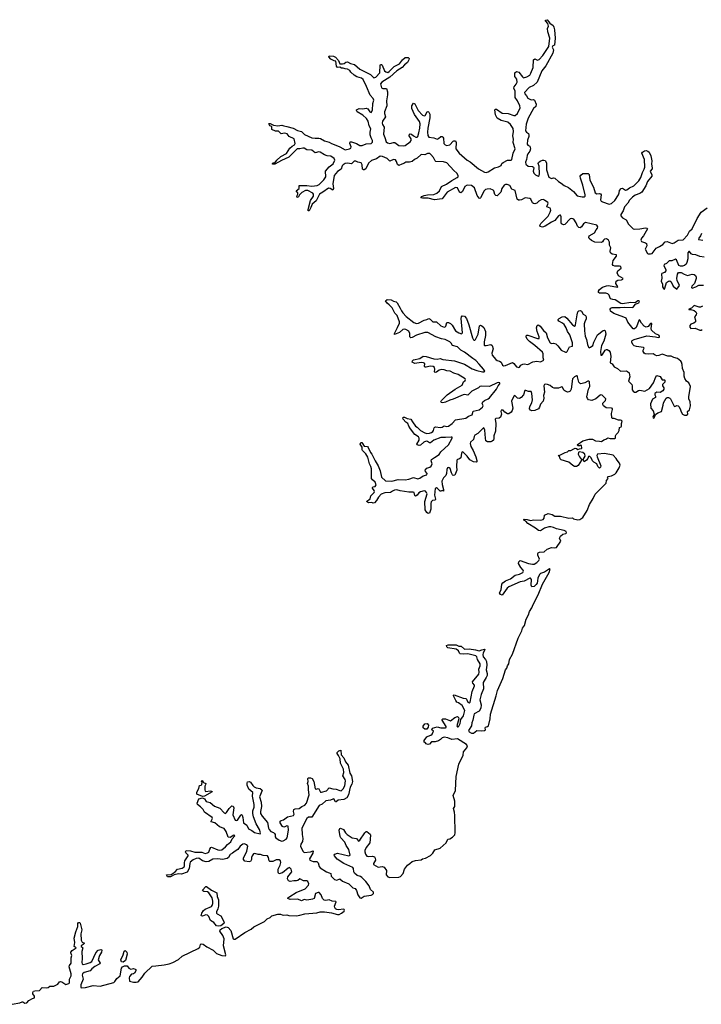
# Model space of a CAD drawing. Extents: x 2673034 to 2765626, y 830478 to 954748.
# Tile 79 of 126: x 2744762 to 2754545, y 835526 to 849660. Entities that reach past the tile are written whole.
import ezdxf

# ---------------------------------------------------------------- set-up
doc = ezdxf.new("R2010")
doc.units = 0

msp = doc.modelspace()

# ---------------------------------------------------------------- linework, layer by layer
at = {"layer": '0CON05XD'}
for points in [[(2748943, 846963), (2748915, 846917), (2748904, 846914), (2748903, 846935), (2748936, 847065), (2748978, 847125), (2748980, 847155), (2748971, 847171), (2748898, 847208), (2748865, 847207), (2748810, 847180), (2748776, 847144), (2748765, 847117), (2748745, 847108), (2748741, 847125), (2748754, 847155), (2748752, 847175), (2748730, 847205), (2748773, 847237), (2748775, 847279), (2748885, 847279), (2748955, 847271), (2749030, 847280), (2749058, 847292), (2749129, 847361), (2749154, 847405), (2749150, 847485), (2749205, 847546), (2749259, 847591), (2749285, 847645), (2749277, 847667), (2749230, 847700), (2749175, 847708), (2749135, 847721), (2749075, 847760), (2749055, 847762), (2749005, 847749), (2748956, 847786), (2748885, 847794), (2748846, 847816), (2748825, 847818), (2748785, 847805), (2748745, 847805), (2748626, 847685), (2748519, 847641), (2748425, 847588), (2748390, 847585), (2748390, 847595), (2748400, 847605), (2748429, 847611), (2748454, 847645), (2748508, 847695), (2748590, 847740), (2748640, 847815), (2748673, 847845), (2748708, 847865), (2748717, 847885), (2748701, 847951), (2748632, 847985), (2748600, 848020), (2748565, 848030), (2748517, 848023), (2748475, 848060), (2748445, 848058), (2748432, 848062), (2748382, 848085), (2748380, 848125), (2748350, 848135), (2748338, 848165), (2748341, 848169), (2748355, 848172), (2748406, 848146), (2748465, 848134), (2748525, 848148), (2748554, 848134), (2748595, 848129), (2748685, 848101), (2748748, 848068), (2748806, 848056), (2748851, 848011), (2748953, 847963), (2749005, 847958), (2749055, 847961), (2749080, 847955), (2749139, 847919), (2749205, 847904), (2749235, 847882), (2749275, 847870), (2749355, 847835), (2749435, 847790), (2749495, 847805), (2749514, 847816), (2749520, 847835), (2749502, 847885), (2749505, 847909), (2749525, 847907), (2749595, 847881), (2749645, 847856), (2749678, 847855), (2749734, 847876), (2749805, 847885), (2749825, 847902), (2749827, 847925), (2749805, 847965), (2749794, 848005), (2749790, 848045), (2749800, 848095), (2749776, 848135), (2749765, 848205), (2749742, 848242), (2749689, 848289), (2749606, 848335), (2749594, 848355), (2749596, 848364), (2749633, 848387), (2749685, 848379), (2749735, 848390), (2749758, 848378), (2749788, 848335), (2749805, 848329), (2749825, 848363), (2749832, 848455), (2749846, 848505), (2749837, 848527), (2749794, 848575), (2749742, 848702), (2749691, 848801), (2749669, 848819), (2749602, 848842), (2749565, 848863), (2749517, 848905), (2749499, 848929), (2749465, 848952), (2749435, 848954), (2749406, 848966), (2749380, 848965), (2749355, 848977), (2749324, 848975), (2749309, 848995), (2749298, 849065), (2749275, 849068), (2749228, 849095), (2749200, 849125), (2749205, 849140), (2749265, 849136), (2749295, 849124), (2749336, 849075), (2749356, 849026), (2749396, 849024), (2749418, 849032), (2749445, 849051), (2749465, 849054), (2749511, 849031), (2749566, 849015), (2749645, 848951), (2749795, 848872), (2749845, 848825), (2749875, 848837), (2749932, 848895), (2749934, 849006), (2749942, 849018), (2749955, 849017), (2749966, 849005), (2749999, 848925), (2750015, 848912), (2750044, 848904), (2750066, 848914), (2750135, 848987), (2750213, 849027), (2750255, 849084), (2750295, 849116), (2750337, 849117), (2750350, 849105), (2750349, 849085), (2750326, 849045), (2750286, 849014), (2750250, 848975), (2750176, 848924), (2750076, 848835), (2749959, 848761), (2749941, 848739), (2749955, 848683), (2749975, 848671), (2750025, 848671), (2750042, 848625), (2750042, 848582), (2750028, 848495), (2750031, 848425), (2749998, 848335), (2749999, 848315), (2750014, 848265), (2749971, 848205), (2749963, 848175), (2749968, 848155), (2749995, 848115), (2749986, 848015), (2750001, 847971), (2750022, 847905), (2750040, 847890), (2750075, 847882), (2750125, 847897), (2750145, 847896), (2750205, 847853), (2750271, 847849), (2750295, 847855), (2750365, 847905), (2750382, 847925), (2750379, 847949), (2750352, 847995), (2750355, 848018), (2750365, 848023), (2750385, 848017), (2750412, 847992), (2750446, 847975), (2750465, 847974), (2750475, 847982), (2750493, 848035), (2750507, 848105), (2750509, 848165), (2750500, 848200), (2750430, 848300), (2750391, 848385), (2750390, 848425), (2750415, 848460), (2750432, 848452), (2750482, 848355), (2750545, 848288), (2750565, 848280), (2750584, 848285), (2750611, 848339), (2750625, 848340), (2750635, 848332), (2750648, 848305), (2750651, 848251), (2750619, 848105), (2750613, 848045), (2750619, 847999), (2750634, 847974), (2750705, 847962), (2750755, 847945), (2750775, 847953), (2750805, 847984), (2750825, 847983), (2750836, 847976), (2750845, 847957), (2750852, 847882), (2750871, 847865), (2750895, 847856), (2750935, 847862), (2750985, 847916), (2750995, 847922), (2751015, 847919), (2751025, 847895), (2751021, 847805), (2751072, 847742), (2751185, 847642), (2751228, 847618), (2751345, 847520), (2751435, 847470), (2751455, 847466), (2751485, 847475), (2751576, 847534), (2751635, 847548), (2751673, 847565), (2751683, 847597), (2751701, 847609), (2751765, 847644), (2751815, 847644), (2751825, 847654), (2751843, 847745), (2751873, 847805), (2751844, 847895), (2751852, 847945), (2751842, 847995), (2751848, 848055), (2751845, 848096), (2751805, 848154), (2751767, 848187), (2751675, 848215), (2751616, 848246), (2751590, 848295), (2751583, 848367), (2751593, 848377), (2751605, 848375), (2751685, 848316), (2751775, 848315), (2751855, 848285), (2751875, 848285), (2751906, 848314), (2751945, 848395), (2751942, 848425), (2751905, 848494), (2751874, 848544), (2751875, 848635), (2751855, 848675), (2751857, 848695), (2751889, 848735), (2751900, 848765), (2751897, 848807), (2751870, 848845), (2751870, 848895), (2751895, 848914), (2751925, 848908), (2751979, 848839), (2751995, 848827), (2752041, 848839), (2752085, 848865), (2752100, 848890), (2752130, 848975), (2752138, 849085), (2752155, 849096), (2752195, 849081), (2752220, 849090), (2752272, 849148), (2752358, 849275), (2752370, 849395), (2752344, 849486), (2752340, 849535), (2752352, 849565), (2752342, 849605), (2752310, 849645), (2752310, 849655), (2752335, 849660), (2752370, 849610), (2752419, 849575), (2752430, 849555), (2752438, 849515), (2752449, 849395), (2752438, 849295), (2752415, 849283), (2752406, 849265), (2752424, 849225), (2752415, 849181), (2752315, 848998), (2752254, 848925), (2752188, 848765), (2752136, 848714), (2752075, 848685), (2752008, 848615), (2752010, 848595), (2752038, 848565), (2752056, 848535), (2752105, 848508), (2752135, 848512), (2752153, 848503), (2752175, 848445), (2752168, 848415), (2752139, 848385), (2752062, 848248), (2752030, 848160), (2752024, 848064), (2752035, 848046), (2752065, 848025), (2752071, 848005), (2752069, 847985), (2752049, 847931), (2752047, 847875), (2752055, 847860), (2752086, 847845), (2752094, 847805), (2752085, 847775), (2752055, 847735), (2752045, 847711), (2752038, 847655), (2752023, 847615), (2752027, 847587), (2752059, 847559), (2752122, 847552), (2752136, 847545), (2752142, 847532), (2752133, 847485), (2752140, 847455), (2752165, 847432), (2752205, 847416), (2752217, 847423), (2752225, 847445), (2752216, 847556), (2752206, 847595), (2752209, 847611), (2752232, 847628), (2752265, 847642), (2752285, 847644), (2752305, 847638), (2752323, 847603), (2752325, 847505), (2752359, 847399), (2752395, 847380), (2752425, 847388), (2752445, 847383), (2752495, 847338), (2752535, 847315), (2752575, 847280), (2752639, 847249), (2752713, 847193), (2752765, 847133), (2752835, 847115), (2752869, 847115), (2752880, 847125), (2752880, 847145), (2752845, 847285), (2752809, 847385), (2752808, 847412), (2752815, 847429), (2752845, 847453), (2752921, 847451), (2752936, 847436), (2752944, 847355), (2752999, 847255), (2753022, 847175), (2753045, 847158), (2753085, 847164), (2753099, 847159), (2753106, 847145), (2753100, 847075), (2753110, 847055), (2753125, 847043), (2753225, 847012), (2753255, 847020), (2753306, 847065), (2753358, 847145), (2753366, 847174), (2753373, 847207), (2753395, 847239), (2753415, 847242), (2753455, 847215), (2753475, 847219), (2753514, 847246), (2753577, 847275), (2753651, 847345), (2753678, 847395), (2753699, 847465), (2753727, 847515), (2753733, 847545), (2753728, 847655), (2753691, 847745), (2753701, 847759), (2753732, 847778), (2753755, 847783), (2753778, 847775), (2753795, 847760), (2753822, 847705), (2753834, 847635), (2753829, 847585), (2753842, 847535), (2753840, 847520), (2753813, 847485), (2753834, 847435), (2753833, 847415), (2753774, 847336), (2753747, 847275), (2753694, 847185), (2753665, 847163), (2753595, 847141), (2753560, 847110), (2753515, 847067), (2753492, 847025), (2753445, 846975), (2753422, 846918), (2753391, 846865), (2753392, 846845), (2753415, 846816), (2753466, 846786), (2753498, 846725), (2753565, 846657), (2753585, 846652), (2753665, 846657), (2753745, 846670), (2753765, 846667), (2753775, 846658), (2753715, 846555), (2753688, 846525), (2753675, 846495), (2753685, 846475), (2753745, 846459), (2753761, 846445), (2753763, 846415), (2753738, 846365), (2753774, 846304), (2753785, 846298), (2753815, 846299), (2753841, 846305), (2753899, 846381), (2753945, 846403), (2753991, 846435), (2754028, 846472), (2754055, 846474), (2754125, 846448), (2754154, 846455)], [(2751063, 845163), (2751105, 845152), (2751117, 845163), (2751098, 845372), (2751101, 845395), (2751115, 845410), (2751145, 845404), (2751175, 845370), (2751210, 845280), (2751260, 845095), (2751275, 845065), (2751285, 845058), (2751295, 845059), (2751305, 845071), (2751342, 845145), (2751364, 845266), (2751375, 845273), (2751395, 845266), (2751425, 845239), (2751448, 845185), (2751449, 845125), (2751430, 845035), (2751430, 844990), (2751435, 844983), (2751455, 844981), (2751525, 844996), (2751545, 844985), (2751557, 844935), (2751537, 844875), (2751542, 844845), (2751595, 844782), (2751615, 844768), (2751649, 844759), (2751673, 844743), (2751693, 844703), (2751705, 844691), (2751735, 844695), (2751835, 844737), (2751853, 844725), (2751895, 844676), (2751925, 844665), (2751935, 844670), (2751957, 844703), (2751985, 844717), (2752005, 844719), (2752055, 844708), (2752125, 844747), (2752185, 844759), (2752235, 844749), (2752285, 844774), (2752276, 844806), (2752277, 844865), (2752268, 844885), (2752158, 844985), (2752080, 845040), (2752048, 845075), (2752032, 845105), (2752035, 845129), (2752055, 845133), (2752195, 845083), (2752216, 845084), (2752219, 845105), (2752187, 845185), (2752178, 845235), (2752190, 845270), (2752202, 845278), (2752214, 845276), (2752231, 845261), (2752278, 845198), (2752320, 845165), (2752340, 845095), (2752375, 845020), (2752395, 845010), (2752425, 845015), (2752455, 845008), (2752488, 844978), (2752535, 844914), (2752595, 844889), (2752611, 844889), (2752622, 844898), (2752655, 844962), (2752698, 844975), (2752695, 845020), (2752658, 845135), (2752623, 845183), (2752605, 845236), (2752577, 845285), (2752555, 845304), (2752500, 845330), (2752490, 845345), (2752491, 845355), (2752505, 845371), (2752546, 845394), (2752585, 845397), (2752615, 845375), (2752695, 845279), (2752725, 845260), (2752735, 845266), (2752740, 845280), (2752763, 845423), (2752775, 845466), (2752789, 845481), (2752805, 845484), (2752824, 845474), (2752849, 845435), (2752882, 845412), (2752894, 845395), (2752894, 845365), (2752873, 845325), (2752865, 845295), (2752869, 845195), (2752880, 845115), (2752899, 845069), (2752910, 844995), (2752925, 844959), (2752935, 844949), (2752955, 844958), (2752987, 844985), (2753001, 845029), (2753055, 845135), (2753135, 845196), (2753155, 845201), (2753167, 845195), (2753176, 845145), (2753146, 845044), (2753115, 844984), (2753098, 844895), (2753103, 844845), (2753115, 844844), (2753125, 844854), (2753165, 844915), (2753183, 844925), (2753195, 844925), (2753220, 844910), (2753236, 844886), (2753246, 844825), (2753236, 844736), (2753265, 844719), (2753295, 844678), (2753344, 844654), (2753385, 844613), (2753465, 844618), (2753488, 844608), (2753509, 844589), (2753520, 844535), (2753502, 844472), (2753550, 844425), (2753555, 844405), (2753555, 844345), (2753565, 844328), (2753585, 844314), (2753605, 844314), (2753643, 844337), (2753665, 844340), (2753735, 844326), (2753801, 844365), (2753861, 844449), (2753892, 844535), (2753905, 844550), (2753955, 844540), (2753985, 844490), (2754015, 844490), (2754020, 844485), (2754020, 844455), (2753990, 844425), (2753990, 844405), (2754008, 844375), (2754008, 844355), (2753995, 844330), (2753955, 844308), (2753908, 844312), (2753880, 844295), (2753880, 844275), (2753890, 844255), (2753888, 844235), (2753847, 844213), (2753816, 844145), (2753820, 844085), (2753854, 844044), (2753870, 843995), (2753851, 843955), (2753855, 843944), (2753865, 843940), (2753875, 843953), (2753886, 843994), (2753922, 844018), (2753972, 844035), (2753999, 844125), (2754001, 844159), (2754042, 844228), (2754055, 844236), (2754074, 844236), (2754095, 844226), (2754104, 844215), (2754155, 844110), (2754165, 844108), (2754195, 844123), (2754215, 844118), (2754225, 844108), (2754242, 844075), (2754255, 844030), (2754276, 843995), (2754305, 843981), (2754335, 843985), (2754350, 843995), (2754349, 844035), (2754375, 844058), (2754391, 844115), (2754384, 844175), (2754368, 844218), (2754365, 844245), (2754391, 844395), (2754365, 844449), (2754332, 844472), (2754308, 844508), (2754299, 844545), (2754298, 844595), (2754275, 844655), (2754270, 844710), (2754261, 844745), (2754250, 844760), (2754205, 844794), (2754149, 844809), (2754115, 844830), (2754065, 844828), (2753985, 844860), (2753935, 844840), (2753905, 844837), (2753885, 844844), (2753855, 844865), (2753785, 844858), (2753741, 844861), (2753724, 844874), (2753712, 844895), (2753712, 844915), (2753724, 844945), (2753717, 844955), (2753615, 844968), (2753580, 844980), (2753565, 844992), (2753547, 845025), (2753546, 845045), (2753553, 845057), (2753581, 845069), (2753765, 845121), (2753887, 845107), (2753925, 845098), (2753945, 845102), (2753945, 845115), (2753935, 845131), (2753890, 845150), (2753831, 845205), (2753825, 845225), (2753835, 845296), (2753825, 845302), (2753815, 845299), (2753783, 845257), (2753755, 845248), (2753725, 845260), (2753685, 845305), (2753665, 845346), (2753655, 845350), (2753611, 845239), (2753585, 845221), (2753565, 845223), (2753490, 845320), (2753465, 845375), (2753432, 845392), (2753290, 845440), (2753244, 845475), (2753238, 845505), (2753245, 845518), (2753265, 845528), (2753383, 845527), (2753445, 845533), (2753555, 845529), (2753568, 845535), (2753602, 845578), (2753651, 845595), (2753656, 845615), (2753646, 845625), (2753635, 845625), (2753596, 845594), (2753535, 845602), (2753415, 845579), (2753388, 845588), (2753307, 845637), (2753275, 845641), (2753242, 845655), (2753231, 845675), (2753225, 845706), (2753206, 845726), (2753175, 845732), (2753085, 845733), (2753069, 845745), (2753071, 845765), (2753085, 845785), (2753128, 845822), (2753185, 845840), (2753215, 845842), (2753341, 845819), (2753346, 845825), (2753317, 845875), (2753322, 845905), (2753345, 845920), (2753400, 845925), (2753419, 845935), (2753423, 845945), (2753357, 845985), (2753339, 846025), (2753348, 846055), (2753394, 846095), (2753391, 846115), (2753373, 846123), (2753305, 846122), (2753282, 846132), (2753269, 846145), (2753280, 846205), (2753327, 846265), (2753328, 846285), (2753265, 846293), (2753240, 846315), (2753235, 846335), (2753248, 846385), (2753227, 846425), (2753228, 846465), (2753213, 846495), (2753185, 846512), (2753155, 846507), (2753143, 846497), (2753128, 846472), (2753115, 846463), (2753016, 846464), (2752969, 846489), (2752938, 846518), (2752931, 846535), (2752934, 846555), (2753010, 846600), (2753034, 846645), (2753057, 846665), (2753060, 846685), (2753045, 846710), (2752885, 846750), (2752855, 846731), (2752825, 846685), (2752805, 846674), (2752787, 846677), (2752767, 846697), (2752748, 846745), (2752715, 846795), (2752685, 846808), (2752665, 846802), (2752585, 846719), (2752565, 846714), (2752540, 846730), (2752532, 846745), (2752535, 846830), (2752523, 846853), (2752515, 846854), (2752495, 846842), (2752441, 846779), (2752394, 846755), (2752305, 846696), (2752264, 846684), (2752233, 846693), (2752228, 846705), (2752241, 846735), (2752345, 846839), (2752377, 846895), (2752385, 846925), (2752383, 846945), (2752375, 846954), (2752327, 846975), (2752348, 847025), (2752342, 847035), (2752295, 847069), (2752275, 847079), (2752249, 847075), (2752215, 847056), (2752184, 847026), (2752155, 847015), (2752135, 847020), (2752120, 847030), (2752099, 847085), (2752085, 847095), (2752015, 847102), (2751965, 847074), (2751935, 847067), (2751920, 847070), (2751903, 847085), (2751875, 847206), (2751828, 847228), (2751795, 847281), (2751757, 847293), (2751735, 847295), (2751715, 847285), (2751682, 847235), (2751669, 847185), (2751615, 847132), (2751595, 847134), (2751580, 847150), (2751568, 847205), (2751560, 847215), (2751515, 847232), (2751472, 847228), (2751450, 847220), (2751429, 847205), (2751375, 847104), (2751365, 847094), (2751355, 847096), (2751329, 847135), (2751290, 847245), (2751245, 847280), (2751185, 847285), (2751152, 847265), (2751116, 847194), (2751095, 847175), (2751075, 847184), (2751046, 847246), (2751015, 847249), (2750898, 847182), (2750825, 847088), (2750715, 847075), (2750625, 847097), (2750545, 847099), (2750520, 847105), (2750535, 847122), (2750565, 847135), (2750615, 847145), (2750705, 847150), (2750750, 847170), (2750786, 847204), (2750815, 847265), (2750889, 847301), (2750965, 847352), (2751043, 847395), (2751055, 847405), (2751055, 847425), (2751035, 847459), (2750993, 847493), (2750895, 847603), (2750845, 847621), (2750733, 847623), (2750723, 847633), (2750701, 847681), (2750665, 847725), (2750647, 847737), (2750615, 847739), (2750575, 847719), (2750525, 847725), (2750465, 847670), (2750428, 847652), (2750396, 847624), (2750355, 847614), (2750305, 847617), (2750275, 847595), (2750245, 847588), (2750205, 847567), (2750185, 847580), (2750171, 847625), (2750155, 847647), (2750125, 847652), (2750075, 847630), (2750036, 847666), (2749970, 847695), (2749935, 847702), (2749885, 847661), (2749812, 847638), (2749769, 847601), (2749732, 847518), (2749707, 847503), (2749695, 847504), (2749683, 847515), (2749677, 847577), (2749664, 847604), (2749615, 847616), (2749585, 847630), (2749565, 847627), (2749525, 847589), (2749465, 847599), (2749435, 847596), (2749405, 847577), (2749390, 847560), (2749374, 847515), (2749321, 847479), (2749277, 847425), (2749255, 847305), (2749265, 847235), (2749260, 847220), (2749255, 847214), (2749219, 847239), (2749195, 847243), (2749115, 847185), (2749064, 847156), (2749015, 847062), (2748959, 847011), (2748943, 846963)], [(2754154, 846455), (2754213, 846497), (2754285, 846501), (2754349, 846565), (2754375, 846624), (2754415, 846658), (2754488, 846805), (2754542, 846895), (2754631, 846959)], [(2754549, 846591), (2754532, 846558), (2754510, 846525), (2754505, 846503), (2754565, 846495)], [(2754585, 846249), (2754522, 846262), (2754465, 846283), (2754417, 846287), (2754399, 846299), (2754375, 846333), (2754365, 846333), (2754352, 846315), (2754350, 846225), (2754337, 846173), (2754329, 846151), (2754305, 846130), (2754275, 846122), (2754245, 846122), (2754225, 846130), (2754188, 846215), (2754175, 846222), (2754120, 846200), (2754083, 846197), (2754048, 846162), (2754013, 846145), (2754008, 846125), (2754034, 846075), (2754036, 846055), (2754019, 846031), (2753980, 846015), (2753975, 846007), (2753981, 845949), (2753967, 845905), (2753986, 845865), (2753989, 845825), (2754005, 845801), (2754015, 845794), (2754024, 845805), (2754047, 845885), (2754075, 845907), (2754095, 845909), (2754115, 845897), (2754140, 845835), (2754195, 845790), (2754231, 845845), (2754200, 845915), (2754196, 845944), (2754203, 846005), (2754218, 846032), (2754255, 846030), (2754300, 846005), (2754345, 845990), (2754415, 846008), (2754443, 846003), (2754460, 845990), (2754472, 845965), (2754472, 845945), (2754448, 845872), (2754408, 845835), (2754407, 845817), (2754415, 845806), (2754465, 845823), (2754512, 845848), (2754575, 845849)], [(2752754, 843504), (2752775, 843490), (2752795, 843501), (2752828, 843502), (2752832, 843508), (2752825, 843548), (2752815, 843552), (2752796, 843544), (2752776, 843544), (2752762, 843555), (2752845, 843613), (2752935, 843640), (2752985, 843638), (2753025, 843613), (2753085, 843611), (2753115, 843603), (2753145, 843630), (2753175, 843636), (2753205, 843657), (2753235, 843649), (2753304, 843646), (2753312, 843655), (2753312, 843685), (2753322, 843705), (2753350, 843735), (2753368, 843765), (2753372, 843805), (2753397, 843813), (2753402, 843825), (2753402, 843865), (2753410, 843895), (2753400, 843905), (2753385, 843912), (2753355, 843912), (2753295, 843937), (2753273, 843933), (2753263, 843943), (2753256, 844005), (2753273, 844065), (2753269, 844079), (2753255, 844085), (2753180, 844090), (2753142, 844115), (2753131, 844135), (2753131, 844155), (2753171, 844195), (2753173, 844215), (2753120, 844270), (2753105, 844276), (2753095, 844272), (2753031, 844219), (2752975, 844194), (2752924, 844204), (2752910, 844220), (2752902, 844245), (2752925, 844355), (2752944, 844395), (2752940, 844460), (2752930, 844470), (2752915, 844471), (2752875, 844447), (2752815, 844434), (2752805, 844436), (2752787, 844455), (2752770, 844535), (2752765, 844546), (2752755, 844549), (2752725, 844535), (2752695, 844505), (2752677, 844355), (2752662, 844328), (2752645, 844316), (2752624, 844314), (2752585, 844330), (2752573, 844343), (2752555, 844384), (2752545, 844390), (2752495, 844371), (2752435, 844371), (2752410, 844380), (2752375, 844409), (2752340, 844425), (2752315, 844429), (2752295, 844424), (2752285, 844405), (2752296, 844315), (2752282, 844265), (2752285, 844225), (2752277, 844185), (2752235, 844140), (2752224, 844096), (2752208, 844075), (2752155, 844049), (2752114, 844046), (2752093, 844055), (2752080, 844075), (2752084, 844105), (2752111, 844159), (2752122, 844205), (2752115, 844295), (2752105, 844324), (2752063, 844323), (2752025, 844339), (2752012, 844338), (2751994, 844275), (2751962, 844238), (2751935, 844223), (2751907, 844227), (2751875, 844261), (2751865, 844264), (2751855, 844254), (2751823, 844185), (2751839, 844085), (2751831, 844049), (2751816, 844024), (2751785, 844004), (2751762, 844002), (2751727, 844027), (2751703, 844055), (2751675, 844057), (2751666, 844035), (2751678, 843995), (2751665, 843955), (2751645, 843940), (2751595, 843935), (2751585, 843925), (2751595, 843865), (2751592, 843755), (2751567, 843685), (2751569, 843645), (2751564, 843625), (2751545, 843608), (2751525, 843599), (2751475, 843599), (2751452, 843615), (2751447, 843655), (2751438, 843768), (2751425, 843801), (2751415, 843798), (2751339, 843721), (2751293, 843697), (2751283, 843675), (2751277, 843635), (2751234, 843595), (2751230, 843575), (2751236, 843535), (2751269, 843475), (2751307, 843385), (2751325, 843330), (2751322, 843315), (2751315, 843310), (2751275, 843312), (2751225, 843342), (2751184, 843394), (2751125, 843452), (2751114, 843456), (2751101, 843439), (2751092, 843368), (2751076, 843355), (2751045, 843345), (2751038, 843335), (2751030, 843245), (2751036, 843195), (2751007, 843123), (2750985, 843116), (2750975, 843124), (2750958, 843155), (2750939, 843215), (2750928, 843228), (2750915, 843232), (2750902, 843225), (2750893, 843205), (2750890, 843145), (2750877, 843115), (2750847, 843085), (2750821, 843035), (2750826, 842986), (2750847, 842915), (2750845, 842890), (2750825, 842900), (2750809, 842891), (2750795, 842894), (2750761, 842931), (2750745, 842940), (2750725, 842932), (2750717, 842835), (2750731, 842775), (2750726, 842764), (2750685, 842756), (2750670, 842740), (2750663, 842713), (2750662, 842635), (2750645, 842574), (2750625, 842573), (2750605, 842584), (2750581, 842625), (2750578, 842745), (2750609, 842855), (2750603, 842873), (2750585, 842891), (2750565, 842898), (2750515, 842883), (2750491, 842869), (2750465, 842836), (2750445, 842822), (2750435, 842830), (2750422, 842872), (2750409, 842879), (2750345, 842876), (2750225, 842896), (2750175, 842912), (2750142, 842908), (2750115, 842893), (2750085, 842874), (2750005, 842868), (2749949, 842851), (2749911, 842805), (2749885, 842756), (2749855, 842723), (2749835, 842720), (2749815, 842728), (2749775, 842726), (2749752, 842732), (2749740, 842745), (2749790, 842780), (2749804, 842825), (2749849, 842871), (2749854, 842885), (2749852, 842902), (2749825, 842934), (2749824, 842945), (2749834, 842956), (2749865, 842961), (2749880, 842985), (2749865, 843019), (2749825, 843055), (2749812, 843075), (2749813, 843213), (2749804, 843245), (2749782, 843285), (2749758, 843378), (2749729, 843429), (2749682, 843475), (2749677, 843485), (2749678, 843525), (2749650, 843565), (2749660, 843590), (2749675, 843591), (2749706, 843536), (2749755, 843531), (2749765, 843521), (2749798, 843448), (2749818, 843425), (2749866, 843326), (2749908, 843255), (2749935, 843185), (2749954, 843094), (2750012, 843042), (2750105, 843035), (2750195, 843060), (2750294, 843054), (2750348, 843062), (2750415, 843087), (2750475, 843070), (2750505, 843079), (2750555, 843114), (2750605, 843128), (2750610, 843145), (2750585, 843175), (2750583, 843195), (2750605, 843222), (2750649, 843235), (2750668, 843252), (2750680, 843285), (2750669, 843325), (2750675, 843345), (2750715, 843377), (2750785, 843419), (2750805, 843457), (2750915, 843557), (2750970, 843655), (2750969, 843665), (2750955, 843669), (2750875, 843661), (2750805, 843664), (2750707, 843623), (2750660, 843585), (2750645, 843586), (2750615, 843606), (2750595, 843608), (2750563, 843595), (2750515, 843550), (2750495, 843548), (2750467, 843555), (2750460, 843565), (2750494, 843625), (2750498, 843655), (2750485, 843670), (2750432, 843705), (2750371, 843785), (2750345, 843825), (2750331, 843861), (2750302, 843882), (2750267, 843925), (2750262, 843945), (2750272, 843955), (2750285, 843956), (2750325, 843936), (2750375, 843925), (2750398, 843885), (2750444, 843824), (2750465, 843812), (2750514, 843764), (2750575, 843727), (2750605, 843720), (2750645, 843725), (2750674, 843735), (2750691, 843749), (2750702, 843765), (2750710, 843800), (2750719, 843811), (2750735, 843814), (2750795, 843804), (2750828, 843812), (2750855, 843832), (2750895, 843822), (2750915, 843827), (2750968, 843862), (2751015, 843918), (2751165, 843940), (2751202, 843968), (2751255, 843988), (2751272, 844038), (2751355, 844061), (2751405, 844100), (2751415, 844115), (2751402, 844155), (2751410, 844175), (2751435, 844194), (2751485, 844215), (2751505, 844232), (2751605, 844357), (2751629, 844405), (2751652, 844435), (2751652, 844445), (2751635, 844454), (2751615, 844449), (2751505, 844396), (2751385, 844398), (2751365, 844392), (2751345, 844375), (2751251, 844325), (2751195, 844268), (2751145, 844280), (2751125, 844276), (2750985, 844211), (2750935, 844199), (2750875, 844170), (2750835, 844160), (2750813, 844163), (2750808, 844175), (2750817, 844195), (2750897, 844275), (2751013, 844357), (2751115, 844415), (2751130, 844460), (2751158, 844482), (2751163, 844495), (2751155, 844505), (2751055, 844569), (2750994, 844584), (2750940, 844615), (2750895, 844617), (2750855, 844633), (2750815, 844638), (2750785, 844628), (2750745, 844599), (2750724, 844594), (2750716, 844606), (2750721, 844645), (2750715, 844665), (2750695, 844680), (2750655, 844688), (2750595, 844670), (2750575, 844670), (2750571, 844681), (2750575, 844725), (2750556, 844736), (2750525, 844738), (2750435, 844723), (2750397, 844745), (2750399, 844765), (2750413, 844775), (2750506, 844794), (2750555, 844829), (2750595, 844825), (2750705, 844790), (2750755, 844788), (2750795, 844797), (2750835, 844782), (2751003, 844763), (2751145, 844716), (2751255, 844648), (2751325, 844622), (2751405, 844605), (2751424, 844606), (2751436, 844615), (2751418, 844645), (2751355, 844715), (2751307, 844767), (2751264, 844794), (2751148, 844888), (2751095, 844917), (2751045, 844965), (2750976, 844985), (2750956, 845016), (2750935, 845034), (2750868, 845068), (2750815, 845080), (2750735, 845109), (2750618, 845168), (2750575, 845169), (2750455, 845132), (2750395, 845097), (2750375, 845094), (2750360, 845105), (2750361, 845155), (2750347, 845187), (2750305, 845212), (2750282, 845218), (2750259, 845211), (2750215, 845171), (2750143, 845143), (2750143, 845155), (2750187, 845243), (2750211, 845305), (2750212, 845322), (2750178, 845415), (2750146, 845445), (2750108, 845525), (2750065, 845569), (2750035, 845590), (2750013, 845625), (2750035, 845642), (2750095, 845640), (2750125, 845620), (2750165, 845609), (2750180, 845595), (2750225, 845521), (2750241, 845481), (2750263, 845453), (2750311, 845401), (2750421, 845311), (2750455, 845299), (2750485, 845302), (2750565, 845346), (2750605, 845354), (2750635, 845370), (2750655, 845360), (2750693, 845323), (2750745, 845324), (2750807, 845265), (2750855, 845247), (2750870, 845250), (2750880, 845260), (2750895, 845311), (2750915, 845314), (2750945, 845300), (2750970, 845275), (2751015, 845194), (2751063, 845163)], [(2754561, 845549), (2754535, 845535), (2754515, 845533), (2754445, 845558), (2754405, 845520), (2754364, 845505), (2754368, 845498), (2754395, 845499), (2754445, 845485), (2754465, 845467), (2754475, 845445), (2754470, 845425), (2754449, 845395), (2754464, 845345), (2754460, 845325), (2754438, 845302), (2754395, 845288), (2754381, 845269), (2754382, 845245), (2754395, 845226), (2754455, 845230), (2754525, 845201), (2754545, 845202), (2754556, 845215)], [(2749375, 838592), (2749403, 838617), (2749428, 838662), (2749438, 838735), (2749433, 838755), (2749402, 838805), (2749415, 838855), (2749409, 838899), (2749366, 838985), (2749360, 839050), (2749339, 839099), (2749317, 839125), (2749319, 839141), (2749342, 839165), (2749370, 839175), (2749378, 839105), (2749415, 839062), (2749437, 839007), (2749478, 838958), (2749502, 838845), (2749523, 838805), (2749540, 838725), (2749531, 838685), (2749506, 838644), (2749481, 838535), (2749455, 838488), (2749415, 838468), (2749335, 838456), (2749305, 838434), (2749294, 838434), (2749273, 838473), (2749255, 838472), (2749225, 838455), (2749155, 838445), (2749105, 838398), (2749059, 838381), (2748956, 838214), (2748905, 838211), (2748883, 838195), (2748812, 838055), (2748817, 837965), (2748827, 837905), (2748820, 837865), (2748799, 837825), (2748793, 837795), (2748826, 837725), (2748845, 837707), (2748935, 837715), (2748975, 837730), (2748969, 837695), (2748923, 837615), (2748926, 837595), (2748975, 837575), (2749027, 837577), (2749048, 837555), (2749061, 837505), (2749075, 837485), (2749165, 837427), (2749206, 837414), (2749229, 837405), (2749233, 837365), (2749280, 837315), (2749315, 837310), (2749355, 837327), (2749395, 837293), (2749487, 837257), (2749545, 837200), (2749576, 837186), (2749598, 837158), (2749617, 837095), (2749645, 837055), (2749665, 837050), (2749705, 837079), (2749805, 837093), (2749828, 837102), (2749842, 837115), (2749838, 837135), (2749799, 837175), (2749780, 837225), (2749730, 837290), (2749675, 837347), (2749655, 837359), (2749604, 837374), (2749568, 837408), (2749558, 837428), (2749555, 837475), (2749545, 837491), (2749415, 837545), (2749318, 837608), (2749279, 837655), (2749277, 837665), (2749287, 837683), (2749325, 837695), (2749485, 837657), (2749505, 837665), (2749485, 837748), (2749447, 837805), (2749430, 837855), (2749371, 837915), (2749360, 837935), (2749346, 838024), (2749355, 838051), (2749365, 838056), (2749410, 838035), (2749438, 837985), (2749462, 837962), (2749535, 837915), (2749594, 837904), (2749625, 837869), (2749645, 837883), (2749715, 837988), (2749735, 838006), (2749746, 838006), (2749790, 837970), (2749796, 837955), (2749786, 837845), (2749733, 837777), (2749716, 837735), (2749715, 837715), (2749723, 837683), (2749745, 837650), (2749765, 837646), (2749825, 837651), (2749853, 837643), (2749865, 837625), (2749869, 837595), (2749842, 837545), (2749842, 837532), (2749905, 837493), (2749965, 837506), (2749994, 837495), (2750025, 837445), (2750021, 837385), (2750045, 837356), (2750075, 837346), (2750205, 837351), (2750228, 837362), (2750265, 837405), (2750284, 837465), (2750326, 837524), (2750363, 837545), (2750395, 837575), (2750445, 837589), (2750522, 837598), (2750545, 837614), (2750585, 837622), (2750657, 837663), (2750692, 837695), (2750719, 837741), (2750795, 837766), (2750885, 837845), (2750905, 837894), (2750935, 837903), (2750975, 837927), (2751007, 837957), (2751014, 837985), (2751009, 838235), (2751005, 838285), (2750988, 838335), (2751006, 838365), (2751008, 838442), (2750985, 838525), (2751015, 838595), (2751028, 838795), (2751066, 838975), (2751125, 839101), (2751132, 839148), (2751180, 839205), (2751187, 839235), (2751175, 839255), (2751045, 839337), (2750965, 839328), (2750905, 839351), (2750855, 839361), (2750825, 839353), (2750801, 839329), (2750775, 839307), (2750725, 839295), (2750675, 839292), (2750645, 839261), (2750625, 839254), (2750593, 839263), (2750590, 839275), (2750567, 839287), (2750567, 839315), (2750605, 839364), (2750625, 839377), (2750665, 839389), (2750682, 839405), (2750700, 839445), (2750678, 839465), (2750685, 839488), (2750755, 839507), (2750805, 839495), (2750875, 839495), (2750885, 839501), (2750884, 839515), (2750827, 839605), (2750826, 839615), (2750837, 839623), (2750875, 839623), (2750945, 839595), (2751008, 839642), (2751045, 839655), (2751059, 839645), (2751064, 839625), (2751037, 839525), (2751045, 839507), (2751055, 839507), (2751065, 839516), (2751086, 839555), (2751092, 839615), (2751131, 839665), (2751150, 839745), (2751113, 839813), (2751062, 839852), (2751035, 839865), (2751020, 839885), (2750989, 839955), (2750989, 839965), (2751000, 839970), (2751125, 839922), (2751164, 839914), (2751175, 839904), (2751195, 839865), (2751215, 839854), (2751228, 839862), (2751257, 840015), (2751292, 840095), (2751289, 840109), (2751265, 840135), (2751263, 840155), (2751354, 840265), (2751359, 840295), (2751354, 840335), (2751370, 840385), (2751371, 840415), (2751335, 840475), (2751324, 840514), (2751309, 840529), (2751195, 840556), (2751125, 840552), (2751085, 840558), (2751075, 840565), (2751059, 840599), (2751025, 840623), (2750905, 840641), (2750891, 840655), (2750888, 840675), (2750914, 840684), (2751025, 840686), (2751065, 840669), (2751097, 840665), (2751146, 840626), (2751215, 840628), (2751302, 840615), (2751355, 840600), (2751395, 840616), (2751432, 840622), (2751438, 840618), (2751412, 840565), (2751408, 840545), (2751416, 840516), (2751447, 840477), (2751461, 840445), (2751466, 840395), (2751458, 840325), (2751471, 840275), (2751471, 840245), (2751459, 840215), (2751416, 840145), (2751418, 840052), (2751385, 839975), (2751368, 839895), (2751385, 839825), (2751383, 839775), (2751355, 839733), (2751287, 839695), (2751278, 839675), (2751266, 839606), (2751251, 839565), (2751246, 839525), (2751205, 839455), (2751215, 839438), (2751245, 839417), (2751275, 839418), (2751325, 839456), (2751395, 839449), (2751435, 839455), (2751446, 839465), (2751441, 839495), (2751446, 839504), (2751475, 839514), (2751489, 839525), (2751514, 839625), (2751518, 839692), (2751600, 839955), (2751618, 840032), (2751695, 840205), (2751733, 840325), (2751755, 840352), (2751763, 840385), (2751781, 840415), (2751794, 840475), (2751835, 840550), (2751917, 840783), (2751969, 840885), (2751978, 840925), (2752006, 840964), (2752030, 841055), (2752065, 841115), (2752079, 841165), (2752115, 841215), (2752133, 841267), (2752206, 841404), (2752267, 841555), (2752363, 841725), (2752374, 841774), (2752365, 841778), (2752295, 841730), (2752235, 841710), (2752221, 841695), (2752198, 841645), (2752193, 841603), (2752187, 841573), (2752175, 841550), (2752145, 841522), (2752115, 841517), (2752106, 841526), (2752103, 841543), (2752107, 841625), (2752096, 841645), (2752085, 841645), (2752005, 841602), (2751945, 841588), (2751782, 841518), (2751761, 841499), (2751685, 841400), (2751665, 841408), (2751651, 841431), (2751674, 841476), (2751682, 841555), (2751696, 841575), (2751733, 841607), (2751805, 841633), (2751875, 841684), (2751935, 841698), (2751984, 841725), (2751991, 841745), (2751987, 841757), (2751955, 841794), (2751920, 841855), (2751924, 841876), (2751945, 841898), (2752065, 841852), (2752122, 841842), (2752147, 841843), (2752185, 841867), (2752213, 841895), (2752221, 841915), (2752199, 841975), (2752199, 841995), (2752205, 842007), (2752223, 842017), (2752288, 842022), (2752335, 842059), (2752395, 842082), (2752445, 842078), (2752465, 842084), (2752530, 842175), (2752512, 842215), (2752525, 842245), (2752556, 842274), (2752602, 842285), (2752610, 842295), (2752605, 842311), (2752576, 842326), (2752465, 842349), (2752425, 842371), (2752385, 842381), (2752355, 842379), (2752295, 842362), (2752235, 842323), (2752209, 842329), (2752165, 842363), (2752056, 842426), (2752025, 842460), (2752002, 842472), (2752000, 842485), (2752005, 842490), (2752045, 842487), (2752095, 842469), (2752140, 842480), (2752235, 842476), (2752275, 842486), (2752291, 842505), (2752294, 842546), (2752345, 842569), (2752405, 842559), (2752445, 842535), (2752525, 842532), (2752645, 842504), (2752695, 842510), (2752713, 842493), (2752775, 842478), (2752804, 842486), (2752845, 842516), (2752905, 842612), (2752939, 842701), (2752992, 842785), (2753021, 842849), (2753180, 843005), (2753183, 843047), (2753208, 843075), (2753200, 843095), (2753208, 843102), (2753255, 843111), (2753305, 843138), (2753325, 843156), (2753368, 843225), (2753379, 843265), (2753373, 843295), (2753336, 843335), (2753325, 843362), (2753278, 843408), (2753155, 843431), (2753055, 843423), (2753048, 843405), (2753050, 843385), (2753103, 843255), (2753100, 843235), (2753085, 843222), (2753060, 843245), (2753046, 843286), (2753005, 843307), (2752985, 843328), (2752965, 843370), (2752945, 843388), (2752925, 843390), (2752917, 843363), (2752898, 843335), (2752864, 843314), (2752852, 843345), (2752877, 843393), (2752872, 843422), (2752846, 843446), (2752794, 843456), (2752783, 843447), (2752780, 843425), (2752799, 843385), (2752828, 843345), (2752828, 843335), (2752778, 843262), (2752752, 843248), (2752725, 843248), (2752700, 843260), (2752645, 843308), (2752533, 843343), (2752521, 843355), (2752509, 843389), (2752490, 843405), (2752515, 843407), (2752591, 843449), (2752625, 843457), (2752646, 843474), (2752675, 843476), (2752715, 843501), (2752735, 843508), (2752754, 843504)], [(2750605, 839474), (2750575, 839474), (2750552, 839495), (2750551, 839519), (2750575, 839551), (2750610, 839555), (2750628, 839535), (2750626, 839504), (2750605, 839474)], [(2744655, 835526), (2744765, 835548), (2744795, 835560), (2744809, 835559), (2744835, 835543), (2744862, 835548), (2744891, 835579), (2744945, 835610), (2744975, 835619), (2744975, 835642), (2744952, 835675), (2744950, 835695), (2744958, 835712), (2744979, 835721), (2745045, 835723), (2745085, 835766), (2745145, 835760), (2745168, 835765), (2745195, 835788), (2745252, 835788), (2745307, 835815), (2745331, 835849), (2745345, 835854), (2745365, 835848), (2745422, 835812), (2745466, 835825), (2745475, 835835), (2745478, 835885), (2745501, 835935), (2745500, 835965), (2745473, 836065), (2745478, 836085), (2745499, 836115), (2745499, 836195), (2745511, 836225), (2745494, 836265), (2745495, 836275), (2745514, 836296), (2745570, 836335), (2745544, 836355), (2745551, 836415), (2745544, 836475), (2745566, 836565), (2745596, 836644), (2745596, 836685), (2745605, 836700), (2745625, 836700), (2745632, 836692), (2745652, 836595), (2745638, 836535), (2745644, 836445), (2745659, 836419), (2745692, 836405), (2745675, 836384), (2745643, 836363), (2745642, 836355), (2745658, 836348), (2745668, 836335), (2745655, 836285), (2745660, 836185), (2745653, 836125), (2745656, 836106), (2745675, 836099), (2745715, 836105), (2745774, 836126), (2745795, 836141), (2745855, 836266), (2745886, 836304), (2745924, 836314), (2745935, 836313), (2745941, 836305), (2745936, 836275), (2745905, 836225), (2745889, 836165), (2745918, 836115), (2745914, 836105), (2745841, 836069), (2745795, 836035), (2745773, 836007), (2745685, 835982), (2745665, 835965), (2745660, 835945), (2745673, 835885), (2745638, 835805), (2745638, 835775), (2745645, 835760), (2745705, 835765), (2745815, 835794), (2745915, 835788), (2746115, 835839), (2746129, 835851), (2746157, 835895), (2746202, 835935), (2746222, 836045), (2746239, 836065), (2746265, 836077), (2746305, 836078), (2746330, 836045), (2746355, 836030), (2746395, 836038), (2746421, 836031), (2746428, 836025), (2746430, 836005), (2746408, 835972), (2746395, 835963), (2746365, 835957), (2746339, 835925), (2746333, 835905), (2746338, 835858), (2746395, 835845), (2746435, 835842), (2746461, 835849), (2746521, 835915), (2746557, 835975), (2746664, 836075), (2746715, 836076), (2746835, 836093), (2746905, 836107), (2746962, 836128), (2747039, 836171), (2747092, 836218), (2747325, 836327), (2747349, 836345), (2747356, 836385), (2747365, 836396), (2747395, 836388), (2747450, 836350), (2747541, 836301), (2747576, 836266), (2747587, 836255), (2747665, 836227), (2747715, 836223), (2747722, 836235), (2747686, 836364), (2747697, 836465), (2747676, 836515), (2747635, 836575), (2747640, 836595), (2747665, 836614), (2747725, 836637), (2747755, 836628), (2747792, 836585), (2747827, 836467), (2747835, 836462), (2747855, 836463), (2747995, 836555), (2748084, 836605), (2748123, 836637), (2748276, 836714), (2748315, 836751), (2748355, 836771), (2748383, 836797), (2748465, 836820), (2748505, 836819), (2748531, 836811), (2748555, 836806), (2748595, 836809), (2748625, 836800), (2748735, 836798), (2748785, 836805), (2748855, 836825), (2749025, 836840), (2749075, 836852), (2749135, 836853), (2749235, 836841), (2749325, 836815), (2749345, 836817), (2749383, 836835), (2749418, 836862), (2749423, 836875), (2749420, 836885), (2749405, 836891), (2749344, 836884), (2749315, 836888), (2749295, 836898), (2749284, 836915), (2749282, 836935), (2749304, 836995), (2749301, 837001), (2749245, 837008), (2749205, 837026), (2749155, 837017), (2749130, 837020), (2749108, 837045), (2749089, 837099), (2749060, 837130), (2749045, 837131), (2749009, 837115), (2748987, 837045), (2748965, 837033), (2748940, 837030), (2748885, 837019), (2748845, 837028), (2748805, 837013), (2748755, 837033), (2748645, 837031), (2748611, 837045), (2748612, 837055), (2748637, 837075), (2748731, 837129), (2748858, 837182), (2748905, 837235), (2748911, 837255), (2748897, 837287), (2748885, 837299), (2748835, 837297), (2748785, 837326), (2748755, 837305), (2748735, 837298), (2748695, 837300), (2748645, 837290), (2748619, 837299), (2748605, 837325), (2748609, 837355), (2748670, 837425), (2748659, 837465), (2748635, 837488), (2748615, 837482), (2748536, 837414), (2748480, 837400), (2748472, 837422), (2748471, 837465), (2748501, 837525), (2748508, 837562), (2748505, 837587), (2748485, 837599), (2748445, 837599), (2748395, 837576), (2748354, 837574), (2748342, 837585), (2748333, 837635), (2748317, 837657), (2748255, 837660), (2748217, 837677), (2748185, 837678), (2748135, 837692), (2748120, 837685), (2748097, 837655), (2748090, 837635), (2748091, 837605), (2748075, 837575), (2748055, 837569), (2747995, 837581), (2747975, 837605), (2747973, 837625), (2748024, 837726), (2748038, 837795), (2748024, 837814), (2747985, 837829), (2747965, 837825), (2747928, 837795), (2747895, 837747), (2747854, 837726), (2747815, 837694), (2747783, 837677), (2747758, 837632), (2747742, 837618), (2747675, 837602), (2747605, 837612), (2747535, 837608), (2747475, 837577), (2747438, 837572), (2747385, 837584), (2747335, 837622), (2747295, 837618), (2747251, 837599), (2747210, 837565), (2747202, 837545), (2747195, 837475), (2747165, 837423), (2747085, 837396), (2747043, 837397), (2746978, 837382), (2746925, 837354), (2746885, 837354), (2746870, 837385), (2746935, 837388), (2746992, 837428), (2747026, 837464), (2747095, 837478), (2747122, 837498), (2747128, 837515), (2747127, 837555), (2747134, 837585), (2747182, 837655), (2747178, 837668), (2747145, 837698), (2747140, 837715), (2747149, 837732), (2747215, 837729), (2747275, 837708), (2747375, 837711), (2747425, 837690), (2747455, 837698), (2747475, 837712), (2747493, 837755), (2747503, 837777), (2747515, 837781), (2747605, 837742), (2747635, 837738), (2747665, 837745), (2747715, 837785), (2747745, 837821), (2747792, 837858), (2747811, 837899), (2747852, 837945), (2747835, 837956), (2747785, 837920), (2747755, 837925), (2747726, 838006), (2747697, 838047), (2747632, 838072), (2747565, 838131), (2747512, 838145), (2747509, 838155), (2747528, 838195), (2747525, 838209), (2747415, 838285), (2747393, 838323), (2747359, 838359), (2747315, 838394), (2747311, 838415), (2747333, 838475), (2747385, 838488), (2747413, 838473), (2747439, 838439), (2747495, 838422), (2747558, 838368), (2747635, 838340), (2747695, 838275), (2747715, 838267), (2747732, 838278), (2747767, 838335), (2747795, 838366), (2747805, 838374), (2747825, 838372), (2747835, 838345), (2747823, 838245), (2747855, 838168), (2747875, 838162), (2747890, 838170), (2747935, 838242), (2747945, 838248), (2747955, 838239), (2747965, 838209), (2747973, 838133), (2748021, 838095), (2748045, 838043), (2748095, 838020), (2748132, 837992), (2748215, 837971), (2748218, 837985), (2748202, 838035), (2748156, 838115), (2748118, 838215), (2748107, 838265), (2748108, 838305), (2748128, 838355), (2748129, 838395), (2748103, 838513), (2748107, 838567), (2748049, 838615), (2748025, 838673), (2748025, 838700), (2748032, 838718), (2748055, 838722), (2748073, 838715), (2748107, 838667), (2748129, 838649), (2748155, 838633), (2748212, 838622), (2748237, 838605), (2748240, 838595), (2748205, 838505), (2748226, 838425), (2748231, 838365), (2748218, 838295), (2748219, 838265), (2748240, 838225), (2748317, 838137), (2748333, 838055), (2748343, 838033), (2748365, 838008), (2748403, 837993), (2748419, 837979), (2748427, 837965), (2748430, 837930), (2748440, 837915), (2748485, 837881), (2748525, 837867), (2748545, 837871), (2748588, 837895), (2748599, 837915), (2748622, 838025), (2748613, 838085), (2748595, 838089), (2748569, 838075), (2748555, 838069), (2748535, 838080), (2748502, 838132), (2748501, 838155), (2748514, 838165), (2748546, 838174), (2748605, 838217), (2748693, 838237), (2748700, 838255), (2748690, 838295), (2748697, 838323), (2748715, 838331), (2748775, 838337), (2748810, 838365), (2748856, 838384), (2748878, 838412), (2748918, 838535), (2748905, 838605), (2748905, 838655), (2748893, 838695), (2748900, 838725), (2748896, 838764), (2748901, 838779), (2748935, 838778), (2748961, 838765), (2748982, 838725), (2749005, 838621), (2749015, 838612), (2749045, 838622), (2749055, 838618), (2749081, 838571), (2749095, 838569), (2749165, 838590), (2749205, 838634), (2749255, 838617), (2749305, 838612), (2749355, 838593), (2749375, 838592)], [(2747385, 838507), (2747305, 838543), (2747302, 838552), (2747305, 838572), (2747333, 838625), (2747342, 838665), (2747365, 838670), (2747377, 838683), (2747380, 838715), (2747370, 838725), (2747375, 838740), (2747385, 838740), (2747402, 838712), (2747432, 838695), (2747431, 838675), (2747421, 838655), (2747417, 838605), (2747426, 838586), (2747435, 838582), (2747495, 838589), (2747518, 838585), (2747526, 838575), (2747415, 838514), (2747385, 838507)], [(2747615, 836645), (2747585, 836651), (2747549, 836699), (2747501, 836731), (2747475, 836785), (2747456, 836806), (2747435, 836810), (2747385, 836791), (2747366, 836796), (2747374, 836835), (2747399, 836871), (2747425, 836892), (2747515, 836930), (2747525, 836945), (2747533, 836975), (2747535, 837005), (2747525, 837055), (2747475, 837125), (2747455, 837138), (2747405, 837145), (2747390, 837155), (2747388, 837165), (2747435, 837217), (2747445, 837216), (2747515, 837163), (2747593, 837125), (2747597, 837075), (2747614, 837025), (2747617, 836935), (2747605, 836894), (2747585, 836855), (2747585, 836835), (2747595, 836823), (2747648, 836795), (2747697, 836705), (2747693, 836685), (2747647, 836653), (2747615, 836645)], [(2746245, 836132), (2746222, 836135), (2746212, 836165), (2746245, 836235), (2746263, 836287), (2746275, 836298), (2746299, 836275), (2746306, 836245), (2746278, 836155), (2746245, 836132)]]:
    msp.add_lwpolyline(points, dxfattribs=at)

doc.saveas('drawing.dxf')
